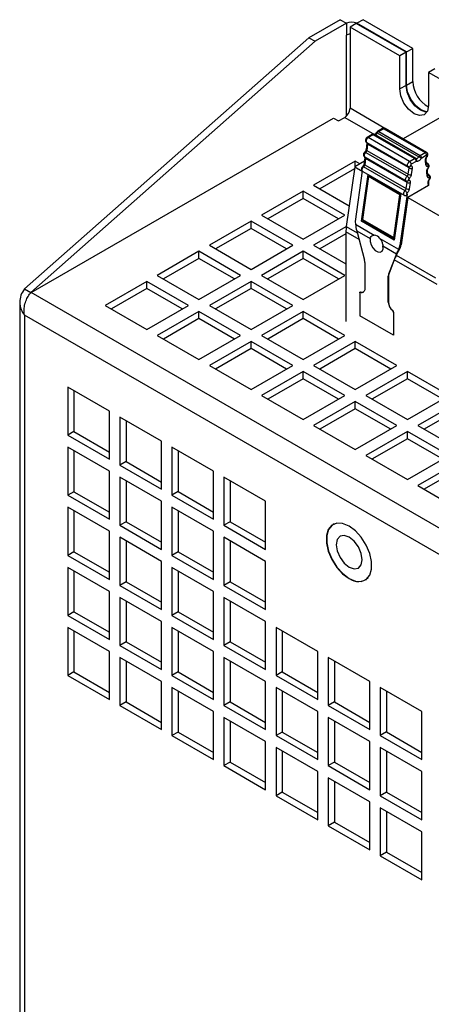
# Model space of a CAD drawing. Header units: millimetres. Extents: x 5 to 418, y 2 to 292.
# Tile 12 of 20: x 267 to 289, y 182 to 235. Entities that reach past the tile are written whole.
import ezdxf

# ---------------------------------------------------------------- set-up
doc = ezdxf.new("R2010")
doc.units = ezdxf.units.MM

msp = doc.modelspace()

# ---------------------------------------------------------------- linework, layer by layer
at = {"color": 7, "linetype": 'Continuous', "lineweight": 25}
for p, q in [((283.9771, 235.1671), (282.2799, 234.1873)), ((284.3165, 234.9712), (282.6193, 233.9914)), ((283.9771, 235.1671), (284.3165, 234.9712)), ((284.3165, 234.9712), (284.3165, 234.3179)), ((284.8537, 234.9547), (284.5143, 234.7588)), ((287.5549, 233.3954), (284.8537, 234.9547)), ((285.2216, 235.1671), (284.8822, 234.9712)), ((287.5836, 233.4117), (284.8822, 234.9712)), ((284.8822, 234.9712), (284.8822, 234.9383)), ((287.923, 233.6077), (285.2216, 235.1671)), ((287.2155, 233.1995), (284.5143, 234.7588)), ((284.5143, 234.7588), (284.5143, 230.3495)), ((282.2799, 234.1873), (266.8367, 220.5362)), ((282.6193, 233.9914), (267.1761, 220.3403)), ((282.2799, 234.1873), (282.6193, 233.9914)), ((284.3165, 234.3179), (284.3022, 234.3097)), ((284.3022, 234.3097), (284.3022, 229.9108)), ((287.5549, 233.3954), (287.2155, 233.1995)), ((287.5549, 231.599), (287.5549, 233.3954)), ((287.5836, 233.4117), (287.923, 233.6077)), ((287.5836, 231.6153), (287.5836, 233.4117)), ((287.923, 231.8113), (287.923, 233.6077)), ((287.2155, 231.4031), (287.2155, 233.1995)), ((289.1105, 232.4973), (288.7711, 232.3014)), ((288.7711, 232.3014), (288.7711, 230.505)), ((291.2172, 230.8893), (288.7711, 232.3014)), ((287.5836, 231.6153), (287.923, 231.8113)), ((287.5549, 231.599), (287.2155, 231.4031)), ((292.4905, 231.6243), (287.3988, 228.685)), ((286.4027, 229.2593), (284.5143, 230.3495)), ((267.1902, 220.3321), (283.6234, 229.8188)), ((283.6234, 229.8188), (283.8921, 229.6636)), ((283.8921, 229.6636), (284.2315, 229.8596)), ((284.2315, 229.8596), (285.8352, 228.9338)), ((286.2805, 229.2477), (286.0102, 229.0917)), ((286.3405, 229.2418), (286.0702, 229.0858)), ((286.0702, 229.0858), (288.3188, 227.7877)), ((286.3405, 229.2418), (288.5891, 227.9437)), ((288.6691, 227.9516), (286.4205, 229.2497)), ((285.7109, 228.9189), (285.4406, 228.7629)), ((285.7709, 228.913), (285.5006, 228.7569)), ((287.7492, 227.4588), (285.5006, 228.7569)), ((288.0195, 227.6149), (285.7709, 228.913)), ((288.0943, 227.6254), (285.8457, 228.9235)), ((285.9954, 229.0099), (288.244, 227.7118)), ((285.4345, 228.4528), (285.3869, 228.1139)), ((285.4206, 228.4877), (287.6692, 227.1896)), ((285.4697, 228.4049), (285.4222, 228.0659)), ((285.4222, 228.0659), (287.6708, 226.7679)), ((287.7183, 227.1068), (285.4697, 228.4049)), ((284.7972, 227.4757), (282.5344, 226.1694)), ((285.2968, 227.4715), (284.7668, 227.1656)), ((285.0506, 227.3294), (284.7972, 227.4757)), ((284.7972, 227.1831), (284.7972, 227.4757)), ((285.3247, 227.6709), (285.2772, 227.332)), ((285.3109, 227.7058), (287.5595, 226.4077)), ((285.36, 227.6229), (285.3125, 227.2841)), ((287.6086, 226.3249), (285.36, 227.6229)), ((287.6096, 226.6551), (285.361, 227.9531)), ((287.7492, 227.4588), (288.0195, 227.6149)), ((288.1044, 227.4679), (287.8341, 227.3119)), ((288.3188, 227.7877), (288.5891, 227.9437)), ((288.674, 227.7967), (288.4037, 227.6407)), ((288.6374, 227.2828), (288.6116, 227.5111)), ((288.6718, 227.3453), (288.6459, 227.5736)), ((288.6997, 227.7215), (288.6994, 227.7211)), ((284.7517, 227.0574), (282.8739, 225.9734)), ((284.7668, 227.1656), (284.3124, 223.9269)), ((284.7668, 227.1656), (285.1713, 226.932)), ((285.1736, 226.948), (284.7876, 224.1972)), ((285.2011, 226.9239), (287.4497, 225.6258)), ((287.4999, 225.8732), (285.2513, 227.1712)), ((285.3125, 227.2841), (287.5611, 225.986)), ((287.6704, 227.1908), (287.7043, 227.176)), ((287.6708, 226.7679), (287.7183, 227.1068)), ((287.8868, 227.089), (287.8392, 226.7501)), ((288.7387, 227.3385), (288.6679, 227.3794)), ((288.6703, 227.3584), (288.6943, 227.3445)), ((288.7412, 226.7322), (288.7154, 226.9604)), ((288.7485, 227.0773), (288.7697, 227.1076)), ((288.7692, 227.1084), (288.7689, 227.108)), ((285.1332, 224.209), (285.4898, 226.7502)), ((285.5196, 226.636), (285.1933, 224.3105)), ((285.4898, 226.7502), (287.2717, 225.7215)), ((285.5196, 226.636), (285.5825, 226.6595)), ((287.2167, 225.6563), (285.5196, 226.636)), ((285.5449, 226.7184), (285.5341, 226.6414)), ((285.5825, 226.6595), (287.2669, 225.6871)), ((287.5606, 226.4089), (287.5948, 226.394)), ((288.7069, 226.6698), (288.681, 226.8979)), ((288.8082, 226.7255), (288.7374, 226.7663)), ((288.7398, 226.7453), (288.7638, 226.7314)), ((288.818, 226.4641), (288.8392, 226.4945)), ((288.8388, 226.4952), (288.8385, 226.4949)), ((282.5344, 226.1694), (284.4702, 225.0519)), ((287.5611, 225.986), (287.6086, 226.3249)), ((288.7656, 226.1512), (287.6448, 225.5042)), ((287.777, 226.3071), (287.7295, 225.9682)), ((288.7656, 226.1512), (288.7505, 226.2847)), ((288.8009, 226.2053), (288.7849, 226.3472)), ((281.9688, 225.8428), (279.706, 224.5366)), ((281.9688, 225.4509), (280.0455, 224.3406)), ((284.2315, 224.5366), (281.9688, 225.8428)), ((281.9688, 225.4509), (281.9688, 225.8428)), ((283.892, 224.3406), (281.9688, 225.4509)), ((286.8904, 223.3308), (287.2167, 225.6563)), ((287.2717, 225.7215), (286.9151, 223.1804)), ((287.2167, 225.6563), (287.2651, 225.6744)), ((287.6099, 225.6805), (287.2191, 222.8951)), ((287.6448, 225.5042), (287.2839, 222.9325)), ((287.6094, 225.6803), (287.6099, 225.6805)), ((287.6448, 225.5042), (289.414, 224.4828)), ((279.706, 224.5366), (281.9688, 223.2303)), ((281.9688, 223.2303), (284.2315, 224.5366)), ((285.1933, 224.3105), (286.8904, 223.3308)), ((285.206, 224.3032), (285.1961, 224.2325)), ((279.1403, 224.21), (276.8776, 222.9038)), ((279.1403, 223.8181), (277.217, 222.7078)), ((281.4031, 222.9038), (279.1403, 224.21)), ((279.1403, 223.8181), (279.1403, 224.21)), ((281.0636, 222.7078), (279.1403, 223.8181)), ((284.3129, 223.9304), (282.5344, 222.9038)), ((284.3124, 223.9269), (284.9048, 223.5849)), ((284.7876, 224.1972), (284.8071, 224.0441)), ((284.8071, 224.0441), (285.8276, 223.455)), ((285.1332, 224.209), (285.1961, 224.2325)), ((286.9151, 223.1804), (285.1332, 224.209)), ((285.1961, 224.2325), (286.9229, 223.2357)), ((284.2909, 223.5258), (282.8739, 222.7078)), ((284.2909, 223.6309), (284.2909, 218.7581)), ((285.002, 223.2204), (284.2909, 223.6309)), ((284.875, 223.6965), (285.3034, 222.0903)), ((284.875, 223.6965), (285.6112, 223.2716)), ((286.129, 223.281), (287.1495, 222.6919)), ((286.9388, 223.3489), (286.8904, 223.3308)), ((276.8776, 222.9038), (279.1403, 221.5975)), ((279.1403, 221.5975), (281.4031, 222.9038)), ((282.5344, 222.9038), (284.2909, 221.8898)), ((286.3025, 222.8725), (287.0386, 222.4475)), ((287.2327, 222.765), (287.0243, 222.3613)), ((287.1679, 222.7275), (287.1495, 222.6919)), ((287.2327, 222.765), (287.1679, 222.7275)), ((287.2191, 222.8951), (287.2839, 222.9325)), ((276.3119, 222.5772), (274.0492, 221.271)), ((276.3119, 222.1853), (274.3886, 221.075)), ((278.5746, 221.271), (276.3119, 222.5772)), ((276.3119, 222.1853), (276.3119, 222.5772)), ((278.2352, 221.075), (276.3119, 222.1853)), ((281.9688, 222.5772), (279.706, 221.271)), ((281.9688, 222.1853), (280.0455, 221.075)), ((284.2315, 221.271), (281.9688, 222.5772)), ((281.9688, 222.1853), (281.9688, 222.5772)), ((283.892, 221.075), (281.9688, 222.1853)), ((287.0386, 222.4475), (286.6103, 221.3358)), ((286.9135, 222.117), (286.6131, 221.3375)), ((289.2446, 220.7712), (286.9135, 222.117)), ((287.0243, 222.3613), (289.1474, 221.1357)), ((285.3204, 221.9687), (285.3204, 220.5447)), ((274.0492, 221.271), (276.3119, 219.9647)), ((276.3119, 219.9647), (278.5746, 221.271)), ((279.706, 221.271), (281.9688, 219.9647)), ((281.9688, 219.9647), (284.2315, 221.271)), ((286.5932, 221.234), (286.5961, 221.2356)), ((286.5932, 219.81), (286.5932, 221.234)), ((286.5961, 221.2356), (286.5961, 219.8116)), ((286.6103, 221.3358), (286.6131, 221.3375)), ((266.8367, 220.5362), (267.1761, 220.3403)), ((273.4835, 220.9444), (271.2207, 219.6381)), ((273.4835, 220.5525), (271.5602, 219.4422)), ((275.7462, 219.6381), (273.4835, 220.9444)), ((273.4835, 220.5525), (273.4835, 220.9444)), ((275.4067, 219.4422), (273.4835, 220.5525)), ((279.1403, 220.9444), (276.8776, 219.6381)), ((279.1403, 220.5525), (277.217, 219.4422)), ((281.4031, 219.6381), (279.1403, 220.9444)), ((279.1403, 220.5525), (279.1403, 220.9444)), ((281.0636, 219.4422), (279.1403, 220.5525)), ((302.9698, 199.677), (267.1902, 220.3321)), ((285.0376, 220.3216), (285.0376, 219.0749)), ((285.057, 220.3598), (285.0542, 220.3582)), ((285.0847, 220.3588), (285.0876, 220.3604)), ((266.5789, 219.8176), (266.5789, 123.8577)), ((271.2207, 219.6381), (273.4835, 218.3319)), ((273.4835, 218.3319), (275.7462, 219.6381)), ((276.8776, 219.6381), (279.1403, 218.3319)), ((279.1403, 218.3319), (281.4031, 219.6381)), ((286.5932, 219.81), (286.5961, 219.8116)), ((302.0789, 198.7543), (266.8367, 219.0992)), ((266.8367, 219.0992), (266.8367, 123.8579)), ((276.3119, 219.3116), (274.0492, 218.0053)), ((276.3119, 218.9196), (274.3886, 217.8094)), ((278.5746, 218.0053), (276.3119, 219.3116)), ((276.3119, 218.9196), (276.3119, 219.3116)), ((278.2352, 217.8094), (276.3119, 218.9196)), ((281.9688, 219.3116), (279.706, 218.0053)), ((281.9688, 218.9196), (280.0455, 217.8094)), ((284.2315, 218.0053), (281.9688, 219.3116)), ((281.9688, 218.9196), (281.9688, 219.3116)), ((283.892, 217.8094), (281.9688, 218.9196)), ((286.8761, 218.0136), (285.0376, 219.0749)), ((286.8318, 219.3535), (286.8289, 219.3519)), ((286.8789, 219.2619), (286.8761, 219.2602)), ((286.8761, 219.2602), (286.8761, 218.0136)), ((286.8789, 219.2619), (286.8789, 218.0152)), ((274.0492, 218.0053), (276.3119, 216.6991)), ((276.3119, 216.6991), (278.5746, 218.0053)), ((279.706, 218.0053), (281.9688, 216.6991)), ((281.9688, 216.6991), (284.2315, 218.0053)), ((286.8789, 218.0152), (286.8761, 218.0136)), ((279.1403, 217.6788), (276.8776, 216.3725)), ((279.1403, 217.2868), (277.217, 216.1765)), ((281.4031, 216.3725), (279.1403, 217.6788)), ((279.1403, 217.2868), (279.1403, 217.6788)), ((281.0636, 216.1765), (279.1403, 217.2868)), ((284.7972, 217.6788), (282.5344, 216.3725)), ((284.7972, 217.2868), (282.8739, 216.1765)), ((287.0599, 216.3725), (284.7972, 217.6788)), ((284.7972, 217.2868), (284.7972, 217.6788)), ((286.7205, 216.1765), (284.7972, 217.2868)), ((276.8776, 216.3725), (279.1403, 215.0663)), ((279.1403, 215.0663), (281.4031, 216.3725)), ((282.5344, 216.3725), (284.7972, 215.0663)), ((284.7972, 215.0663), (287.0599, 216.3725)), ((281.9688, 216.0459), (279.706, 214.7397)), ((284.2315, 214.7397), (281.9688, 216.0459)), ((281.9688, 215.654), (281.9688, 216.0459)), ((287.6256, 216.0459), (285.3629, 214.7397)), ((289.8883, 214.7397), (287.6256, 216.0459)), ((287.6256, 215.654), (287.6256, 216.0459)), ((271.447, 213.8901), (269.1843, 215.1964)), ((269.1843, 215.1964), (269.1843, 212.5834)), ((281.9688, 215.654), (280.0455, 214.5437)), ((283.892, 214.5437), (281.9688, 215.654)), ((287.6256, 215.654), (285.7023, 214.5437)), ((289.5489, 214.5437), (287.6256, 215.654)), ((269.5237, 215.0004), (269.5237, 212.7794)), ((279.706, 214.7397), (281.9688, 213.4334)), ((281.9688, 213.4334), (284.2315, 214.7397)), ((285.3629, 214.7397), (287.6256, 213.4334)), ((287.6256, 213.4334), (289.8883, 214.7397)), ((284.7972, 214.4131), (282.5344, 213.1069)), ((287.0599, 213.1069), (284.7972, 214.4131)), ((284.7972, 214.0212), (284.7972, 214.4131)), ((290.454, 214.4131), (288.1913, 213.1069)), ((271.447, 211.2772), (271.447, 213.8901)), ((274.2754, 212.2573), (272.0127, 213.5635)), ((272.0127, 213.5635), (272.0127, 210.9506)), ((284.7972, 214.0212), (282.8739, 212.9109)), ((286.7205, 212.9109), (284.7972, 214.0212)), ((290.454, 214.0212), (288.5308, 212.9109)), ((272.3521, 213.3676), (272.3521, 211.1465)), ((282.5344, 213.1069), (284.7972, 211.8006)), ((284.7972, 211.8006), (287.0599, 213.1069)), ((288.1913, 213.1069), (290.454, 211.8006)), ((269.5237, 212.7794), (269.1843, 212.5834)), ((269.1843, 212.5834), (271.447, 211.2772)), ((269.5237, 212.7794), (271.447, 211.669)), ((287.6256, 212.7803), (285.3629, 211.4741)), ((289.8883, 211.4741), (287.6256, 212.7803)), ((287.6256, 212.3884), (287.6256, 212.7803)), ((274.2754, 209.6444), (274.2754, 212.2573)), ((287.6256, 212.3884), (285.7023, 211.2781)), ((289.5489, 211.2781), (287.6256, 212.3884)), ((271.447, 210.6239), (269.1843, 211.9302)), ((269.1843, 211.9302), (269.1843, 209.3173)), ((269.5237, 211.7343), (269.5237, 209.5132)), ((277.1039, 210.6245), (274.8411, 211.9307)), ((274.8411, 211.9307), (274.8411, 209.3178)), ((275.1805, 211.7348), (275.1805, 209.5137)), ((285.3629, 211.4741), (287.6256, 210.1678)), ((287.6256, 210.1678), (289.8883, 211.4741)), ((272.3521, 211.1465), (272.0127, 210.9506)), ((272.0127, 210.9506), (274.2754, 209.6444)), ((272.3521, 211.1465), (274.2754, 210.0362)), ((290.454, 211.1475), (288.1913, 209.8412)), ((271.447, 208.011), (271.447, 210.6239)), ((277.1039, 208.0115), (277.1039, 210.6245)), ((290.454, 210.7556), (288.5308, 209.6453)), ((274.2754, 208.9911), (272.0127, 210.2974)), ((272.0127, 210.2974), (272.0127, 207.6844)), ((272.3521, 210.1014), (272.3521, 207.8804)), ((279.9323, 208.9917), (277.6695, 210.2979)), ((277.6695, 210.2979), (277.6695, 207.685)), ((278.009, 210.102), (278.009, 207.8809)), ((288.1913, 209.8412), (290.454, 208.535)), ((269.5237, 209.5132), (269.1843, 209.3173)), ((269.1843, 209.3173), (271.447, 208.011)), ((269.5237, 209.5132), (271.447, 208.4029)), ((275.1805, 209.5137), (274.8411, 209.3178)), ((274.8411, 209.3178), (277.1039, 208.0115)), ((275.1805, 209.5137), (277.1039, 208.4034)), ((274.2754, 206.3782), (274.2754, 208.9911)), ((279.9323, 206.3787), (279.9323, 208.9917)), ((271.447, 207.3578), (269.1843, 208.664)), ((269.1843, 208.664), (269.1843, 206.0511)), ((269.5237, 208.4681), (269.5237, 206.247)), ((277.1039, 207.3583), (274.8411, 208.6646)), ((274.8411, 208.6646), (274.8411, 206.0516)), ((275.1805, 208.4686), (275.1805, 206.2476)), ((272.3521, 207.8804), (272.0127, 207.6844)), ((272.0127, 207.6844), (274.2754, 206.3782)), ((272.3521, 207.8804), (274.2754, 206.7701)), ((278.009, 207.8809), (277.6695, 207.685)), ((277.6695, 207.685), (279.9323, 206.3787)), ((278.009, 207.8809), (279.9323, 206.7706)), ((283.6582, 207.768), (283.6, 207.7344)), ((271.447, 204.7448), (271.447, 207.3578)), ((277.1039, 204.7454), (277.1039, 207.3583)), ((274.2754, 205.725), (272.0127, 207.0312)), ((272.0127, 207.0312), (272.0127, 204.4183)), ((272.3521, 206.8353), (272.3521, 204.6142)), ((279.9323, 205.7255), (277.6695, 207.0317)), ((277.6695, 207.0317), (277.6695, 204.4188)), ((278.009, 206.8358), (278.009, 204.6148)), ((269.5237, 206.247), (269.1843, 206.0511)), ((269.1843, 206.0511), (271.447, 204.7448)), ((269.5237, 206.247), (271.447, 205.1367)), ((275.1805, 206.2476), (274.8411, 206.0516)), ((274.8411, 206.0516), (277.1039, 204.7454)), ((275.1805, 206.2476), (277.1039, 205.1373)), ((274.2754, 203.112), (274.2754, 205.725)), ((279.9323, 203.1126), (279.9323, 205.7255)), ((271.447, 204.0916), (269.1843, 205.3979)), ((269.1843, 205.3979), (269.1843, 202.7849)), ((269.5237, 205.2019), (269.5237, 202.9809)), ((277.1039, 204.0921), (274.8411, 205.3984)), ((274.8411, 205.3984), (274.8411, 202.7855)), ((275.1805, 205.2025), (275.1805, 202.9814)), ((272.3521, 204.6142), (272.0127, 204.4183)), ((272.3521, 204.6142), (274.2754, 203.5039)), ((278.009, 204.6148), (277.6695, 204.4188)), ((278.009, 204.6148), (279.9323, 203.5044)), ((285.3438, 204.7136), (285.4021, 204.7472)), ((271.447, 201.4787), (271.447, 204.0916)), ((272.0127, 204.4183), (274.2754, 203.112)), ((277.1039, 201.4792), (277.1039, 204.0921)), ((277.6695, 204.4188), (279.9323, 203.1126)), ((274.2754, 202.4588), (272.0127, 203.7651)), ((272.0127, 203.7651), (272.0127, 201.1521)), ((272.3521, 203.5691), (272.3521, 201.3481)), ((279.9323, 202.4593), (277.6695, 203.7656)), ((277.6695, 203.7656), (277.6695, 201.1527)), ((278.009, 203.5696), (278.009, 201.3486)), ((269.5237, 202.9809), (269.1843, 202.7849)), ((269.5237, 202.9809), (271.447, 201.8706)), ((275.1805, 202.9814), (274.8411, 202.7855)), ((275.1805, 202.9814), (277.1039, 201.8711)), ((269.1843, 202.7849), (271.447, 201.4787)), ((274.2754, 199.8459), (274.2754, 202.4588)), ((274.8411, 202.7855), (277.1039, 201.4792)), ((279.9323, 199.8464), (279.9323, 202.4593)), ((271.447, 200.8254), (269.1843, 202.1317)), ((269.1843, 202.1317), (269.1843, 199.5188)), ((269.5237, 201.9358), (269.5237, 199.7147)), ((277.1039, 200.826), (274.8411, 202.1322)), ((274.8411, 202.1322), (274.8411, 199.5193)), ((275.1805, 201.9363), (275.1805, 199.7152)), ((282.7607, 200.8265), (280.498, 202.1328)), ((280.498, 202.1328), (280.498, 199.5198)), ((280.8374, 201.9368), (280.8374, 199.7158)), ((272.3521, 201.3481), (272.0127, 201.1521)), ((272.3521, 201.3481), (274.2754, 200.2377)), ((278.009, 201.3486), (277.6695, 201.1527)), ((278.009, 201.3486), (279.9323, 200.2383)), ((271.447, 198.2125), (271.447, 200.8254)), ((272.0127, 201.1521), (274.2754, 199.8459)), ((277.1039, 198.2131), (277.1039, 200.826)), ((277.6695, 201.1527), (279.9323, 199.8464)), ((282.7607, 198.2136), (282.7607, 200.8265)), ((274.2754, 199.1926), (272.0127, 200.4989)), ((272.0127, 200.4989), (272.0127, 197.886)), ((272.3521, 200.3029), (272.3521, 198.0819)), ((279.9323, 199.1932), (277.6695, 200.4994)), ((277.6695, 200.4994), (277.6695, 197.8865)), ((278.009, 200.3035), (278.009, 198.0824)), ((285.5891, 199.1937), (283.3264, 200.4999)), ((283.3264, 200.4999), (283.3264, 197.887)), ((283.6658, 200.304), (283.6658, 198.083)), ((269.5237, 199.7147), (269.1843, 199.5188)), ((269.5237, 199.7147), (271.447, 198.6044)), ((275.1805, 199.7152), (274.8411, 199.5193)), ((275.1805, 199.7152), (277.1039, 198.6049)), ((280.8374, 199.7158), (280.498, 199.5198)), ((280.8374, 199.7158), (282.7607, 198.6055)), ((269.1843, 199.5188), (271.447, 198.2125)), ((274.2754, 196.5797), (274.2754, 199.1926)), ((274.8411, 199.5193), (277.1039, 198.2131)), ((279.9323, 196.5802), (279.9323, 199.1932)), ((280.498, 199.5198), (282.7607, 198.2136)), ((285.5891, 196.5808), (285.5891, 199.1937)), ((277.1039, 197.5598), (274.8411, 198.8661)), ((274.8411, 198.8661), (274.8411, 196.2531)), ((275.1805, 198.6701), (275.1805, 196.4491)), ((282.7607, 197.5603), (280.498, 198.8666)), ((280.498, 198.8666), (280.498, 196.2537)), ((280.8374, 198.6707), (280.8374, 196.4496)), ((288.4176, 197.5609), (286.1548, 198.8671)), ((286.1548, 198.8671), (286.1548, 196.2542)), ((286.4942, 198.6712), (286.4942, 196.4501)), ((272.3521, 198.0819), (272.0127, 197.886)), ((272.3521, 198.0819), (274.2754, 196.9716)), ((278.009, 198.0824), (277.6695, 197.8865)), ((278.009, 198.0824), (279.9323, 196.9721)), ((283.6658, 198.083), (283.3264, 197.887)), ((283.6658, 198.083), (285.5891, 196.9726)), ((272.0127, 197.886), (274.2754, 196.5797)), ((277.1039, 194.9469), (277.1039, 197.5598)), ((277.6695, 197.8865), (279.9323, 196.5802)), ((282.7607, 194.9474), (282.7607, 197.5603)), ((283.3264, 197.887), (285.5891, 196.5808)), ((288.4176, 194.9479), (288.4176, 197.5609)), ((279.9323, 195.927), (277.6695, 197.2333)), ((277.6695, 197.2333), (277.6695, 194.6203)), ((278.009, 197.0373), (278.009, 194.8163)), ((285.5891, 195.9275), (283.3264, 197.2338)), ((283.3264, 197.2338), (283.3264, 194.6209)), ((283.6658, 197.0378), (283.6658, 194.8168)), ((275.1805, 196.4491), (274.8411, 196.2531)), ((275.1805, 196.4491), (277.1039, 195.3388)), ((280.8374, 196.4496), (280.498, 196.2537)), ((280.8374, 196.4496), (282.7607, 195.3393)), ((286.4942, 196.4501), (286.1548, 196.2542)), ((286.4942, 196.4501), (288.4176, 195.3398)), ((274.8411, 196.2531), (277.1039, 194.9469)), ((279.9323, 193.3141), (279.9323, 195.927)), ((280.498, 196.2537), (282.7607, 194.9474)), ((285.5891, 193.3146), (285.5891, 195.9275)), ((286.1548, 196.2542), (288.4176, 194.9479)), ((282.7607, 194.2942), (280.498, 195.6004)), ((280.498, 195.6004), (280.498, 192.9875)), ((280.8374, 195.4045), (280.8374, 193.1834)), ((288.4176, 194.2947), (286.1548, 195.601)), ((286.1548, 195.601), (286.1548, 192.988)), ((286.4942, 195.405), (286.4942, 193.184)), ((278.009, 194.8163), (277.6695, 194.6203)), ((278.009, 194.8163), (279.9323, 193.7059)), ((283.6658, 194.8168), (283.3264, 194.6209)), ((283.6658, 194.8168), (285.5891, 193.7065)), ((277.6695, 194.6203), (279.9323, 193.3141)), ((282.7607, 191.6813), (282.7607, 194.2942)), ((283.3264, 194.6209), (285.5891, 193.3146)), ((288.4176, 191.6818), (288.4176, 194.2947)), ((285.5891, 192.6614), (283.3264, 193.9676)), ((283.3264, 193.9676), (283.3264, 191.3547)), ((283.6658, 193.7717), (283.6658, 191.5506)), ((280.8374, 193.1834), (280.498, 192.9875)), ((280.498, 192.9875), (282.7607, 191.6813)), ((280.8374, 193.1834), (282.7607, 192.0731)), ((286.4942, 193.184), (286.1548, 192.988)), ((286.1548, 192.988), (288.4176, 191.6818)), ((286.4942, 193.184), (288.4176, 192.0737)), ((285.5891, 190.0484), (285.5891, 192.6614)), ((288.4176, 191.0286), (286.1548, 192.3348)), ((286.1548, 192.3348), (286.1548, 189.7219)), ((286.4942, 192.1389), (286.4942, 189.9178)), ((283.6658, 191.5506), (283.3264, 191.3547)), ((283.3264, 191.3547), (285.5891, 190.0484)), ((283.6658, 191.5506), (285.5891, 190.4403)), ((288.4176, 188.4156), (288.4176, 191.0286)), ((286.4942, 189.9178), (286.1548, 189.7219)), ((286.1548, 189.7219), (288.4176, 188.4156)), ((286.4942, 189.9178), (288.4176, 188.8075))]:
    msp.add_line(p, q, dxfattribs=at)
at = {"color": 7, "linetype": 'Continuous', "lineweight": 25, "flags": 128}
for points in [[(288.7711, 230.505), (288.7119, 230.1955), (288.5433, 230.0014), (288.291, 229.9524), (287.9933, 230.0558), (287.6956, 230.296), (287.4433, 230.6364), (287.2747, 231.0252), (287.2155, 231.4031)], [(288.6861, 230.1458), (288.6304, 230.1483), (288.3327, 230.2518), (288.0351, 230.492), (287.7827, 230.8324), (287.6141, 231.2211), (287.5549, 231.599)], [(288.6955, 230.1623), (288.6591, 230.1646), (288.3614, 230.2681), (288.0637, 230.5083), (287.8114, 230.8487), (287.6428, 231.2374), (287.5836, 231.6153)], [(285.5006, 228.7569), (285.4655, 228.7302), (285.4338, 228.6932), (285.4088, 228.6496), (285.3928, 228.6037), (285.3875, 228.56), (285.3933, 228.5229), (285.4098, 228.4959), (285.4206, 228.4877)], [(285.4222, 228.0659), (285.4072, 228.0761), (285.3961, 228.0871), (285.3891, 228.0984), (285.3867, 228.1097), (285.3869, 228.1139)], [(285.361, 227.9531), (285.3318, 227.9217), (285.3073, 227.8841), (285.2893, 227.8434), (285.2795, 227.8027), (285.2784, 227.7654), (285.2862, 227.7343), (285.3024, 227.7119), (285.3109, 227.7058)], [(285.361, 227.9531), (285.3449, 227.9611), (285.3302, 227.9657), (285.3176, 227.9666), (285.3076, 227.9639), (285.3038, 227.9613)], [(285.36, 227.6229), (285.3451, 227.6331), (285.3339, 227.6441), (285.327, 227.6554), (285.3245, 227.6667), (285.3247, 227.6704)], [(287.6694, 227.1895), (287.6584, 227.1979), (287.6419, 227.2248), (287.6361, 227.2619), (287.6414, 227.3056), (287.6574, 227.3515), (287.6824, 227.3951), (287.7141, 227.4321), (287.7492, 227.4588)], [(288.6891, 227.7452), (288.6964, 227.7351), (288.7, 227.7273), (288.7001, 227.7221), (288.6997, 227.7215)], [(285.2011, 226.9239), (285.1963, 226.927), (285.1763, 226.9528), (285.1681, 226.991), (285.1727, 227.0373), (285.1896, 227.0864), (285.2168, 227.1328), (285.2513, 227.1712)], [(285.2513, 227.1712), (285.2352, 227.1792), (285.2205, 227.1838), (285.2079, 227.1847), (285.1978, 227.182), (285.1937, 227.1791)], [(285.3125, 227.2841), (285.2975, 227.2942), (285.2864, 227.3052), (285.2794, 227.3165), (285.2769, 227.3278), (285.2772, 227.332)], [(288.6943, 227.3445), (288.7228, 227.3446), (288.7387, 227.3385)], [(288.7587, 227.1321), (288.7659, 227.122), (288.7696, 227.1142), (288.7696, 227.109), (288.7692, 227.1084)], [(287.5596, 226.4076), (287.551, 226.4138), (287.5348, 226.4362), (287.527, 226.4673), (287.5281, 226.5046), (287.5379, 226.5453), (287.5559, 226.586), (287.5804, 226.6236), (287.6096, 226.6551)], [(288.7638, 226.7314), (288.7923, 226.7316), (288.8082, 226.7254)], [(288.8282, 226.519), (288.8354, 226.5089), (288.8391, 226.5011), (288.8391, 226.4958), (288.8388, 226.4952)], [(287.4999, 225.8732), (287.4654, 225.8347), (287.4382, 225.7883), (287.4213, 225.7392), (287.4167, 225.6929), (287.4249, 225.6548), (287.4449, 225.629), (287.4498, 225.6258)], [(285.6112, 223.2716), (285.6093, 223.112), (285.6612, 222.933), (285.7589, 222.7622), (285.8873, 222.6261), (286.0264, 222.5458), (286.1548, 222.5337), (286.2525, 222.5917), (286.3044, 222.7107), (286.3025, 222.8725)], [(285.3204, 220.5447), (285.3161, 220.4903), (285.3032, 220.4424), (285.2822, 220.4028), (285.2536, 220.3725), (285.2184, 220.3525), (285.1777, 220.3434), (285.1327, 220.3455), (285.0847, 220.3588)], [(285.0376, 220.3216), (285.0385, 220.3325), (285.041, 220.342), (285.0452, 220.35), (285.051, 220.356), (285.058, 220.36), (285.0661, 220.3618), (285.0751, 220.3614), (285.0847, 220.3588)], [(284.1091, 205.046), (284.4578, 204.7869), (284.8064, 204.6435), (285.1268, 204.6275), (285.393, 204.7402), (285.5834, 204.9724), (285.6826, 205.3054), (285.6826, 205.7121), (285.5834, 206.1596), (285.393, 206.6117), (285.1268, 207.0317), (284.8064, 207.3856), (284.4578, 207.6448), (284.1091, 207.7882), (283.7888, 207.8042), (283.5226, 207.6915), (283.3322, 207.4592), (283.2329, 207.1263), (283.2329, 206.7196), (283.3322, 206.272), (283.5226, 205.82), (283.7888, 205.3999), (284.1091, 205.046)], [(283.7966, 207.8054), (283.5399, 207.6946), (283.3502, 207.4631), (283.2513, 207.1313), (283.2513, 206.726), (283.3502, 206.28), (283.5399, 205.8295), (283.8052, 205.4109), (284.1245, 205.0582), (284.4719, 204.8)], [(284.2013, 205.6258), (284.4719, 205.4075), (284.7425, 205.3134), (284.9719, 205.358), (285.1252, 205.5344), (285.179, 205.8158), (285.1252, 206.1593), (284.9719, 206.5127), (284.7425, 206.8222), (284.4719, 207.0405), (284.2013, 207.1346), (283.9719, 207.09), (283.8186, 206.9136), (283.7648, 206.6322), (283.8186, 206.2887), (283.9719, 205.9353), (284.2013, 205.6258)]]:
    msp.add_lwpolyline(points, dxfattribs=at)
at = {"color": 7, "linetype": 'Continuous', "lineweight": 25}
for centre, radius, start, end in [((284.5994, 234.4253), 0.6148, 62.61051, 117.38949), ((284.5729, 233.8497), 0.5338, 96.29401, 118.69733), ((289.5493, 231.8557), 1.6269, 181.56426, 241.30528), ((283.9003, 230.3774), 0.6147, 302.60507, 357.39479), ((286.1892, 228.8936), 0.226, 121.75784, 149.02624), ((286.0351, 229.0367), 0.0604, 54.38743, 114.29862), ((286.3054, 229.1927), 0.0604, 54.38887, 114.2976), ((286.387, 229.18), 0.0774, 64.35, 126.96074), ((285.4655, 228.7078), 0.0604, 54.38743, 114.29862), ((285.7357, 228.8639), 0.0604, 54.39573, 114.29074), ((285.8188, 228.8439), 0.084, 71.29893, 124.73249), ((285.864, 229.0647), 0.1424, 262.62446, 337.36828), ((285.8983, 228.8723), 0.1684, 54.79174, 72.15325), ((285.2297, 228.0973), 0.195, 312.31865, 350.7444), ((285.489, 228.4561), 0.0547, 183.91119, 249.37396), ((285.3878, 228.4221), 0.0838, 348.16038, 31.04891), ((285.2781, 227.6401), 0.0838, 348.15665, 31.03986), ((287.6498, 227.3035), 0.1844, 2.60609, 57.39264), ((288.0674, 227.5458), 0.084, 71.29892, 124.73257), ((287.9201, 227.4595), 0.1844, 2.60559, 57.39314), ((288.1126, 227.7666), 0.1423, 262.62155, 337.37106), ((288.0259, 227.5326), 0.1153, 327.43663, 53.58), ((288.4378, 227.5955), 0.226, 121.7581, 149.02627), ((287.318, 226.1071), 1.8527, 54.83841, 60.01375), ((288.2195, 227.6323), 0.1844, 2.60573, 57.393), ((288.6356, 227.8818), 0.0774, 64.51296, 126.94724), ((288.4897, 227.7883), 0.1844, 2.60609, 57.39264), ((288.5777, 227.5703), 0.0682, 299.72013, 3.34497), ((285.1201, 227.3154), 0.1949, 312.30862, 350.74878), ((287.649, 227.1245), 0.0716, 345.64058, 49.86883), ((287.7192, 227.2795), 0.105, 261.93864, 339.73709), ((287.8239, 227.3007), 0.2208, 241.43439, 286.52462), ((288.6034, 227.3423), 0.0685, 299.78138, 2.57564), ((288.6835, 227.3945), 0.0511, 256.76741, 282.23245), ((288.6472, 226.9571), 0.0682, 299.72054, 3.34456), ((288.6101, 227.224), 0.147, 345.47694, 55.06872), ((287.5393, 226.3426), 0.0716, 345.6346, 49.87427), ((287.6116, 226.494), 0.1018, 260.53481, 341.21413), ((287.4784, 226.7992), 0.1949, 312.31383, 350.74922), ((287.4806, 226.4398), 0.2509, 19.72508, 59.07303), ((287.7764, 226.9619), 0.2209, 241.43784, 286.52116), ((288.6729, 226.7292), 0.0685, 299.78229, 2.5742), ((288.7529, 226.7811), 0.0508, 256.7111, 282.35043), ((288.6796, 226.6109), 0.1471, 345.50241, 55.07138), ((287.3686, 226.0173), 0.195, 312.31444, 350.7455), ((287.3709, 225.6579), 0.2509, 19.71681, 59.07288), ((287.6667, 226.18), 0.2209, 241.43794, 286.52109), ((287.7142, 226.5188), 0.2208, 241.43488, 286.52814), ((288.7151, 226.3448), 0.0698, 300.50276, 2.56791), ((288.7427, 226.2048), 0.0583, 293.18205, 0.44671), ((286.4252, 223.6248), 2.1343, 171.86164, 179.83483), ((287.4458, 224.3791), 2.6598, 187.23594, 194.87038), ((285.7961, 223.0524), 0.4038, 34.48024, 85.52529), ((289.3468, 221.5477), 2.4774, 152.49339, 158.70285), ((286.6992, 222.9623), 0.5242, 333.39818, 352.63773), ((286.764, 222.9997), 0.5242, 333.39698, 352.63778), ((289.2223, 221.2169), 2.4781, 152.49445, 158.70208), ((284.8451, 221.964), 0.4754, 0.57106, 15.40525), ((286.8776, 221.2387), 0.2844, 160.03215, 180.95568), ((286.8804, 221.2403), 0.2844, 160.03129, 180.95573), ((285.0729, 220.3289), 0.0348, 64.96747, 117.15497), ((285.1611, 220.5178), 0.1738, 244.96888, 297.16247), ((287.2178, 219.8416), 0.6254, 182.90151, 231.55048), ((287.2206, 219.8433), 0.6254, 182.90154, 231.55059), ((286.7512, 219.2539), 0.1251, 2.90078, 51.55075), ((286.754, 219.2555), 0.1251, 2.90115, 51.54964), ((284.9611, 205.3925), 0.7684, 230.4563, 314.92101)]:
    msp.add_arc(centre, radius, start, end, dxfattribs=at)
for points, knots in [([(286.0103, 229.0916), (286.0101, 229.0915), (285.9976, 229.087), (285.9741, 229.0652), (285.9564, 229.0407), (285.9463, 229.0266)], [0, 0, 0, 0, 0.0065507, 0.433624, 1, 1, 1, 1]), ([(286.4194, 229.2485), (286.4076, 229.2546), (286.3795, 229.2692), (286.3284, 229.2694), (286.2961, 229.2547), (286.2806, 229.2477)], [0, 0, 0, 0, 0.2725263, 0.6496623, 1, 1, 1, 1]), ([(285.4407, 228.7628), (285.4405, 228.7627), (285.428, 228.7581), (285.4049, 228.7361), (285.3719, 228.6963), (285.3552, 228.65), (285.3511, 228.6054), (285.3561, 228.5663), (285.3766, 228.5254), (285.4001, 228.4976), (285.4182, 228.4903), (285.4214, 228.4891)], [0, 0, 0, 0, 0.0018266, 0.1209136, 0.2788444, 0.4737012, 0.5540356, 0.6861717, 0.823917, 0.9689269, 1, 1, 1, 1]), ([(285.837, 228.9252), (285.8293, 228.9291), (285.8052, 228.9411), (285.7587, 228.9403), (285.7265, 228.9258), (285.711, 228.9188)], [0, 0, 0, 0, 0.1951936, 0.6124175, 1, 1, 1, 1]), ([(285.9567, 229.0438), (285.945, 229.0256), (285.9292, 229.0008), (285.9014, 228.9714), (285.8824, 228.9531), (285.8575, 228.9394), (285.8496, 228.931), (285.8302, 228.9301), (285.8331, 228.929), (285.8332, 228.929)], [0, 0, 0, 0, 0.3738337, 0.5086351, 0.6970371, 0.8452016, 0.9480063, 0.998242, 1, 1, 1, 1]), ([(285.3547, 228.0254), (285.3456, 228.0113), (285.3333, 227.9922), (285.315, 227.9716), (285.3069, 227.9646), (285.3034, 227.9616)], [0, 0, 0, 0, 0.6106725, 0.8304143, 1, 1, 1, 1]), ([(285.3866, 228.1135), (285.3865, 228.1121), (285.3857, 228.1031), (285.3809, 228.0854), (285.3715, 228.0569), (285.3609, 228.0371), (285.3547, 228.0254)], [0, 0, 0, 0, 0.04566278, 0.28650054, 0.58103126, 1, 1, 1, 1]), ([(285.4339, 228.4887), (285.4342, 228.4876), (285.4357, 228.482), (285.4363, 228.4697), (285.4349, 228.4587), (285.4342, 228.4524)], [0, 0, 0, 0, 0.0908263, 0.4778033, 1, 1, 1, 1]), ([(285.3039, 227.9606), (285.3023, 227.9594), (285.2867, 227.9479), (285.263, 227.9132), (285.2453, 227.8682), (285.2414, 227.8234), (285.2463, 227.7844), (285.2668, 227.7435), (285.2904, 227.7157), (285.3084, 227.7084), (285.3116, 227.7072)], [0, 0, 0, 0, 0.020634, 0.1965726, 0.4136278, 0.5031421, 0.6503446, 0.803796, 0.9653262, 1, 1, 1, 1]), ([(285.3242, 227.7067), (285.3245, 227.7057), (285.326, 227.7001), (285.3266, 227.6878), (285.3252, 227.6768), (285.3244, 227.6705)], [0, 0, 0, 0, 0.0910005, 0.4780427, 1, 1, 1, 1]), ([(288.1231, 227.4705), (288.1201, 227.4712), (288.1136, 227.4727), (288.1076, 227.4696), (288.1044, 227.4679)], [0, 0, 0, 0, 0.4500811, 1, 1, 1, 1]), ([(288.254, 227.489), (288.2311, 227.4773), (288.1892, 227.456), (288.1436, 227.466), (288.1231, 227.4705)], [0, 0, 0, 0, 0.5484326, 1, 1, 1, 1]), ([(288.385, 227.6217), (288.3661, 227.5944), (288.3302, 227.5425), (288.2785, 227.5062), (288.254, 227.489)], [0, 0, 0, 0, 0.5253716, 1, 1, 1, 1]), ([(288.4037, 227.6407), (288.4002, 227.6383), (288.3928, 227.6331), (288.3877, 227.6257), (288.385, 227.6217)], [0, 0, 0, 0, 0.4738081, 1, 1, 1, 1]), ([(288.6116, 227.5111), (288.611, 227.5296), (288.6097, 227.5691), (288.6257, 227.6291), (288.6507, 227.69), (288.6762, 227.7267), (288.6891, 227.7452)], [0, 0, 0, 0, 0.2198545, 0.4684781, 0.7318487, 1, 1, 1, 1]), ([(288.6462, 227.5745), (288.6459, 227.5774), (288.6448, 227.5882), (288.6472, 227.6065), (288.6526, 227.6305), (288.6626, 227.6588), (288.6775, 227.6904), (288.6928, 227.7108), (288.7002, 227.7207)], [0, 0, 0, 0, 0.0563234, 0.2028852, 0.3455073, 0.5199253, 0.7680352, 1, 1, 1, 1]), ([(288.6983, 227.7226), (288.7034, 227.7287), (288.7225, 227.7513), (288.7344, 227.7894), (288.7387, 227.8339), (288.7336, 227.873), (288.7132, 227.9139), (288.6896, 227.9417), (288.6715, 227.949), (288.6683, 227.9503)], [0, 0, 0, 0, 0.0915729, 0.3369225, 0.4380738, 0.6044503, 0.7778894, 0.9604608, 1, 1, 1, 1]), ([(288.6891, 227.7452), (288.6915, 227.7487), (288.6963, 227.7557), (288.7007, 227.7673), (288.7028, 227.7785), (288.7018, 227.7884), (288.6981, 227.7964), (288.691, 227.8007), (288.6822, 227.8009), (288.6769, 227.7982), (288.674, 227.7967)], [0, 0, 0, 0, 0.1592802, 0.3170822, 0.459148, 0.5833682, 0.6850907, 0.7789025, 0.8785669, 1, 1, 1, 1]), ([(285.1942, 227.1787), (285.1925, 227.1775), (285.1769, 227.166), (285.1532, 227.1313), (285.1356, 227.0863), (285.1316, 227.0415), (285.1366, 227.0025), (285.1571, 226.9616), (285.1807, 226.9337), (285.1989, 226.9264), (285.2022, 226.9251)], [0, 0, 0, 0, 0.0206392, 0.1963645, 0.413137, 0.5025348, 0.6495257, 0.8027954, 0.9641171, 1, 1, 1, 1]), ([(285.2769, 227.3317), (285.2768, 227.3302), (285.276, 227.3212), (285.2712, 227.3035), (285.2616, 227.2751), (285.2441, 227.2399), (285.2234, 227.2103), (285.2053, 227.1897), (285.1972, 227.1827), (285.1937, 227.1797)], [0, 0, 0, 0, 0.0243844, 0.152994, 0.3102761, 0.5340112, 0.8185147, 0.9208901, 1, 1, 1, 1]), ([(287.8341, 227.3119), (287.8311, 227.3098), (287.8247, 227.3054), (287.8171, 227.296), (287.8108, 227.2854), (287.8069, 227.2741), (287.8053, 227.2632), (287.8066, 227.2538), (287.8106, 227.246), (287.8154, 227.244), (287.8177, 227.2431)], [0, 0, 0, 0, 0.1311596, 0.2778544, 0.4266967, 0.573946, 0.7044807, 0.8182133, 0.9124666, 1, 1, 1, 1]), ([(287.8177, 227.2431), (287.8301, 227.2383), (287.8557, 227.2284), (287.8799, 227.1904), (287.8916, 227.1427), (287.8885, 227.1079), (287.8868, 227.089)], [0, 0, 0, 0, 0.2107277, 0.4357181, 0.6949493, 1, 1, 1, 1]), ([(288.7524, 227.1871), (288.738, 227.1856), (288.7104, 227.1827), (288.672, 227.202), (288.6455, 227.2374), (288.6402, 227.2669), (288.6374, 227.2828)], [0, 0, 0, 0, 0.2499369, 0.4793242, 0.7191282, 1, 1, 1, 1]), ([(288.6732, 227.3379), (288.6729, 227.339), (288.6721, 227.3417), (288.6721, 227.3445), (288.672, 227.3463)], [0, 0, 0, 0, 0.39183345, 1, 1, 1, 1]), ([(288.681, 226.8979), (288.6804, 226.9164), (288.6792, 226.9559), (288.6951, 227.016), (288.7202, 227.0768), (288.7457, 227.1136), (288.7587, 227.1321)], [0, 0, 0, 0, 0.2198677, 0.4685015, 0.7318708, 1, 1, 1, 1]), ([(288.7156, 226.9613), (288.7153, 226.9643), (288.7142, 226.975), (288.7167, 226.9933), (288.7221, 227.0173), (288.7319, 227.0458), (288.7424, 227.0656), (288.7485, 227.0773)], [0, 0, 0, 0, 0.0733349, 0.2641626, 0.4498597, 0.6769105, 1, 1, 1, 1]), ([(288.7678, 227.1095), (288.773, 227.1156), (288.792, 227.1382), (288.804, 227.1763), (288.8083, 227.2208), (288.8032, 227.2599), (288.7827, 227.3008), (288.7591, 227.3287), (288.741, 227.3359), (288.7378, 227.3372)], [0, 0, 0, 0, 0.0917493, 0.336996, 0.4381365, 0.6044576, 0.7778392, 0.9603489, 1, 1, 1, 1]), ([(288.7587, 227.1321), (288.7608, 227.1352), (288.765, 227.1413), (288.7693, 227.1514), (288.7718, 227.1614), (288.772, 227.1707), (288.7702, 227.1787), (288.7659, 227.1846), (288.7595, 227.1879), (288.7549, 227.1874), (288.7524, 227.1871)], [0, 0, 0, 0, 0.1583578, 0.31682, 0.4630372, 0.5960539, 0.7078919, 0.8062479, 0.8980509, 1, 1, 1, 1]), ([(287.7169, 226.5245), (287.7143, 226.522), (287.7092, 226.5168), (287.7032, 226.5074), (287.6987, 226.4974), (287.6962, 226.4874), (287.6957, 226.478), (287.6976, 226.47), (287.7016, 226.4636), (287.7059, 226.462), (287.708, 226.4612)], [0, 0, 0, 0, 0.1434492, 0.2953413, 0.4434081, 0.5857399, 0.7102618, 0.8193769, 0.9119108, 1, 1, 1, 1]), ([(287.708, 226.4612), (287.7204, 226.4564), (287.7459, 226.4465), (287.7701, 226.4085), (287.7819, 226.3608), (287.7788, 226.3259), (287.777, 226.3071)], [0, 0, 0, 0, 0.2107331, 0.4356971, 0.6949428, 1, 1, 1, 1]), ([(287.8392, 226.7501), (287.8351, 226.7296), (287.8265, 226.6871), (287.7987, 226.6273), (287.7634, 226.5708), (287.7322, 226.5397), (287.7169, 226.5245)], [0, 0, 0, 0, 0.2393304, 0.4957011, 0.7528235, 1, 1, 1, 1]), ([(288.822, 226.574), (288.8076, 226.5725), (288.7799, 226.5695), (288.7415, 226.5889), (288.7149, 226.6243), (288.7097, 226.6538), (288.7069, 226.6698)], [0, 0, 0, 0, 0.2499856, 0.4793692, 0.7191511, 1, 1, 1, 1]), ([(288.7427, 226.7248), (288.7424, 226.7259), (288.7416, 226.7286), (288.7415, 226.7314), (288.7415, 226.7332)], [0, 0, 0, 0, 0.3922491, 1, 1, 1, 1]), ([(288.7505, 226.2847), (288.7499, 226.3032), (288.7487, 226.3428), (288.7646, 226.4028), (288.7897, 226.4637), (288.8153, 226.5005), (288.8282, 226.519)], [0, 0, 0, 0, 0.2198581, 0.4685027, 0.7318729, 1, 1, 1, 1]), ([(288.7851, 226.3481), (288.7848, 226.3511), (288.7837, 226.3618), (288.7861, 226.3801), (288.7915, 226.4041), (288.8013, 226.4326), (288.8118, 226.4524), (288.818, 226.4641)], [0, 0, 0, 0, 0.0733348, 0.2641621, 0.4498591, 0.6769107, 1, 1, 1, 1]), ([(288.8373, 226.4963), (288.8425, 226.5025), (288.8615, 226.5251), (288.8735, 226.5633), (288.8778, 226.6078), (288.8727, 226.6468), (288.8523, 226.6877), (288.8287, 226.7156), (288.8106, 226.7228), (288.8074, 226.7241)], [0, 0, 0, 0, 0.0919523, 0.337141, 0.4382575, 0.6045394, 0.77788, 0.9603466, 1, 1, 1, 1]), ([(288.8282, 226.519), (288.8303, 226.5221), (288.8346, 226.5282), (288.8388, 226.5383), (288.8413, 226.5483), (288.8416, 226.5576), (288.8397, 226.5656), (288.8354, 226.5715), (288.829, 226.5748), (288.8244, 226.5743), (288.822, 226.574)], [0, 0, 0, 0, 0.1583096, 0.316789, 0.4630182, 0.5960478, 0.707831, 0.8062301, 0.8980356, 1, 1, 1, 1]), ([(287.7295, 225.9682), (287.7253, 225.9477), (287.7168, 225.9053), (287.6889, 225.8454), (287.6537, 225.7889), (287.6224, 225.7578), (287.6071, 225.7426)], [0, 0, 0, 0, 0.2393295, 0.4957013, 0.7528303, 1, 1, 1, 1]), ([(287.4506, 225.6271), (287.4624, 225.621), (287.4906, 225.6065), (287.5334, 225.6051), (287.5582, 225.6157), (287.5662, 225.6191)], [0, 0, 0, 0, 0.33075942, 0.78529233, 1, 1, 1, 1]), ([(287.6099, 225.6805), (287.6086, 225.6737), (287.6055, 225.6567), (287.5925, 225.6341), (287.5768, 225.6184), (287.5672, 225.6173), (287.5668, 225.6173)], [0, 0, 0, 0, 0.2565851, 0.6409852, 0.9843222, 1, 1, 1, 1]), ([(287.6071, 225.7426), (287.6041, 225.7395), (287.598, 225.7333), (287.5915, 225.7218), (287.5871, 225.7098), (287.5858, 225.6984), (287.5873, 225.6884), (287.5926, 225.6811), (287.6009, 225.6779), (287.6064, 225.6794), (287.6094, 225.6803)], [0, 0, 0, 0, 0.1492196, 0.3067711, 0.4564665, 0.5935375, 0.7067363, 0.8031619, 0.8937676, 1, 1, 1, 1]), ([(285.6112, 223.2716), (285.6235, 223.3081), (285.6475, 223.379), (285.7355, 223.4444), (285.7994, 223.4517), (285.8276, 223.455)], [0, 0, 0, 0, 0.3725558, 0.7233189, 1, 1, 1, 1]), ([(286.129, 223.281), (286.1599, 223.2351), (286.2223, 223.1425), (286.2755, 223.0015), (286.2947, 222.9095), (286.3025, 222.8725)], [0, 0, 0, 0, 0.3702875, 0.7461631, 1, 1, 1, 1]), ([(266.8367, 220.5362), (266.7635, 220.4229), (266.6197, 220.2001), (266.5563, 219.8025), (266.6289, 219.4171), (266.7684, 219.2036), (266.8367, 219.0992)], [0, 0, 0, 0, 0.2591024, 0.5093275, 0.7599856, 1, 1, 1, 1]), ([(266.8367, 219.0992), (266.8244, 219.2001), (266.7992, 219.4065), (266.8539, 219.7161), (266.957, 220), (267.0758, 220.2055), (267.164, 220.3031), (267.1902, 220.3321)], [0, 0, 0, 0, 0.2290146, 0.4686121, 0.7023891, 0.9116862, 1, 1, 1, 1])]:
    msp.add_open_spline(points, degree=3, knots=knots, dxfattribs=at)

doc.saveas('drawing.dxf')
